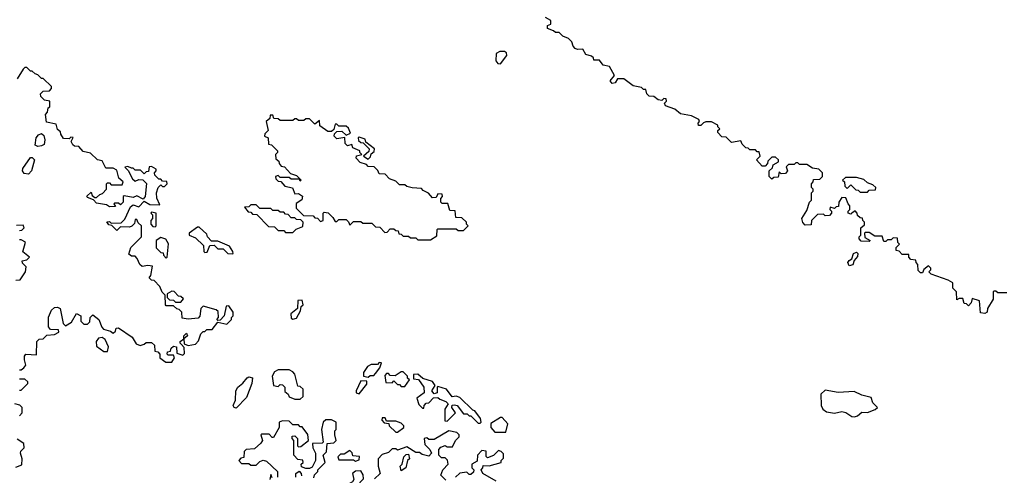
# Model space of a CAD drawing. Extents: x 2737310 to 2869991, y 870230 to 1012730.
# Tile 46 of 256: x 2829896 to 2835261, y 880615 to 883100. Entities that reach past the tile are written whole.
import ezdxf

# ---------------------------------------------------------------- set-up
doc = ezdxf.new("R2010")
doc.units = 0

msp = doc.modelspace()

# ---------------------------------------------------------------- linework, layer by layer
at = {"layer": '0CON02XD'}
for points in [[(2835275, 881610), (2835225, 881610), (2835215, 881620), (2835205, 881620), (2835200, 881615), (2835200, 881575), (2835170, 881525), (2835167.5, 881505), (2835155, 881497.5), (2835131.7, 881501.7), (2835126.4, 881566.4), (2835085, 881580), (2835080, 881555), (2835065, 881540), (2835055, 881550), (2835041.7, 881551.7), (2835035, 881580), (2835015, 881580), (2835001.7, 881571.7), (2835000, 881615), (2834980, 881635), (2834980, 881665), (2834955, 881680), (2834861.7, 881711.7), (2834850, 881725), (2834860, 881735), (2834860, 881745), (2834847.5, 881757.5), (2834821.7, 881738.3), (2834815, 881720), (2834805, 881720), (2834791.7, 881731.7), (2834790, 881765), (2834780, 881775), (2834778.3, 881788.3), (2834751.7, 881791.7), (2834740, 881805), (2834740, 881820), (2834705, 881820), (2834688.3, 881838.3), (2834671.7, 881841.7), (2834671.7, 881858.3), (2834690, 881875), (2834680, 881885), (2834678.3, 881908.3), (2834655, 881910), (2834645, 881900), (2834625, 881900), (2834615, 881890), (2834605, 881890), (2834595, 881920), (2834555, 881920), (2834525, 881940), (2834505, 881940), (2834500, 881935), (2834501.7, 881911.7), (2834530, 881895), (2834525, 881890), (2834481.7, 881891.7), (2834470, 881905), (2834470, 881915), (2834480, 881925), (2834480, 881965), (2834498.3, 881981.7), (2834500, 881995), (2834490, 882005), (2834488.3, 882018.3), (2834475, 882020), (2834461.7, 882031.7), (2834460, 882045), (2834448.3, 882058.3), (2834430, 882045), (2834425, 882040), (2834410, 882045), (2834410, 882055), (2834420, 882065), (2834420, 882085), (2834410, 882095), (2834398.3, 882128.3), (2834375, 882130), (2834360, 882105), (2834358.3, 882081.7), (2834345, 882080), (2834335, 882070), (2834311.7, 882078.3), (2834310, 882065), (2834320, 882055), (2834320, 882045), (2834308.3, 882031.7), (2834285, 882030), (2834275, 882040), (2834243, 882037), (2834210, 882005), (2834208.3, 881981.7), (2834175, 881980), (2834163, 881993), (2834157.5, 882015), (2834185, 882060), (2834200, 882105), (2834210, 882115), (2834210, 882155), (2834220, 882165), (2834220, 882175), (2834210, 882185), (2834210, 882205), (2834220, 882215), (2834221.7, 882228.3), (2834255, 882230), (2834270, 882245), (2834270, 882265), (2834250, 882285), (2834215, 882290), (2834185, 882310), (2834145, 882310), (2834135, 882320), (2834125, 882320), (2834115, 882310), (2834085, 882310), (2834071.7, 882298.3), (2834080, 882275), (2834068.3, 882261.7), (2834045, 882260), (2834035, 882270), (2834028.3, 882241.7), (2834005, 882240), (2833995, 882230), (2833980, 882245), (2833980, 882275), (2833998.3, 882291.7), (2834001.7, 882308.3), (2834030, 882325), (2834030, 882335), (2834015, 882350), (2833995, 882350), (2833971.7, 882328.3), (2833970, 882315), (2833958.3, 882301.7), (2833941.7, 882301.7), (2833910, 882335), (2833930, 882355), (2833925, 882380), (2833915, 882380), (2833905, 882390), (2833875, 882390), (2833865, 882400), (2833851.7, 882401.7), (2833831.7, 882421.7), (2833825, 882440), (2833775, 882430), (2833745, 882460), (2833721.7, 882461.7), (2833700, 882485), (2833700, 882495), (2833710, 882505), (2833700, 882515), (2833700, 882525), (2833665, 882542.5), (2833635, 882542.5), (2833621.7, 882538.3), (2833607, 882523), (2833595, 882522.5), (2833592.5, 882535), (2833600, 882545), (2833596.1, 882556.1), (2833556.4, 882576.4), (2833496.7, 882586.7), (2833465, 882612.5), (2833415, 882630), (2833410, 882645), (2833420, 882655), (2833418.3, 882668.3), (2833405, 882670), (2833395, 882660), (2833375, 882662.5), (2833351.7, 882681.7), (2833325, 882682.5), (2833312.5, 882695), (2833308.3, 882718.3), (2833295, 882720), (2833285, 882730), (2833238.3, 882738.3), (2833187, 882777), (2833153, 882777), (2833140, 882755), (2833125, 882752.5), (2833113, 882767), (2833137.5, 882795), (2833110, 882845), (2833075, 882852.5), (2833055, 882880), (2833025, 882880), (2833021.7, 882891.7), (2833011.7, 882901.7), (2832980.7, 882910.7), (2832965, 882940), (2832935, 882937.5), (2832923.6, 882943.6), (2832912.5, 882955), (2832905, 882980), (2832887, 882997), (2832855, 883010), (2832835, 883030), (2832815, 883030), (2832805, 883040), (2832771.7, 883051.7), (2832771.7, 883068.3), (2832790, 883075), (2832790, 883095), (2832761.7, 883111.7)], [(2832515, 882860), (2832550, 882905), (2832548.3, 882918.3), (2832537, 882927), (2832513, 882927), (2832492.5, 882915), (2832490, 882875), (2832501.7, 882861.7), (2832515, 882860)], [(2829895, 881190), (2829905, 881190), (2829918.3, 881201.7), (2829930, 881215), (2829922.5, 881245), (2829922.5, 881265), (2829930, 881275), (2829988.3, 881271.7), (2829990, 881345), (2830001.7, 881358.3), (2830025, 881360), (2830045, 881380), (2830085, 881382.5), (2830110, 881395), (2830108.3, 881408.3), (2830065, 881410), (2830052.5, 881425), (2830053, 881477), (2830070, 881515), (2830085, 881530), (2830101.7, 881531.7), (2830117.5, 881525), (2830132.5, 881442.5), (2830145, 881430), (2830179.3, 881450.7), (2830205, 881497.5), (2830230, 881485), (2830230, 881455), (2830245, 881440), (2830265, 881440), (2830278.3, 881451.7), (2830280, 881475), (2830295, 881490), (2830327.5, 881465), (2830343, 881423), (2830353, 881413), (2830391.7, 881401.7), (2830405, 881390), (2830418.3, 881401.7), (2830421.7, 881418.3), (2830435, 881420), (2830508.3, 881368.3), (2830531.7, 881331.7), (2830553, 881323), (2830575, 881330), (2830585, 881340), (2830615, 881340), (2830630, 881325), (2830631.7, 881291.7), (2830648.3, 881288.3), (2830660, 881275), (2830660, 881255), (2830693, 881233), (2830725, 881232.5), (2830740, 881255), (2830735, 881270), (2830705, 881270), (2830700, 881275), (2830701.7, 881288.3), (2830718.3, 881291.7), (2830721.7, 881308.3), (2830735, 881320), (2830750, 881315), (2830751.7, 881281.7), (2830785, 881270), (2830795, 881280), (2830791.7, 881311.7), (2830778.3, 881328.3), (2830770, 881335), (2830770, 881345), (2830790, 881360), (2830790, 881375), (2830805, 881390), (2830810, 881375), (2830790, 881360), (2830791.7, 881331.7), (2830815, 881322.5), (2830855, 881330), (2830870.7, 881349.3), (2830883, 881387), (2830895, 881400), (2830905, 881400), (2830915, 881410), (2830945, 881410), (2830975, 881450), (2831025, 881440), (2831050, 881465), (2831050, 881475), (2831060, 881485), (2831060, 881505), (2831035, 881540), (2831021.7, 881538.3), (2831010, 881485), (2830988.3, 881461.7), (2830975, 881460), (2830970, 881465), (2830980, 881475), (2830978.3, 881508.3), (2830967, 881517), (2830895, 881537.5), (2830882.5, 881525), (2830877.5, 881482.5), (2830868.3, 881471.7), (2830815, 881467.5), (2830781.7, 881471.7), (2830780, 881505), (2830765, 881520), (2830753, 881523), (2830735, 881540), (2830695, 881540), (2830690, 881545), (2830688.3, 881598.3), (2830673, 881613), (2830660, 881645), (2830628.3, 881678.3), (2830615, 881680), (2830601.7, 881691.7), (2830610, 881705), (2830620, 881755), (2830595, 881760), (2830563, 881753), (2830550, 881765), (2830537, 881797), (2830525, 881810), (2830505, 881810), (2830491.7, 881821.7), (2830501.7, 881858.3), (2830560, 881915), (2830560, 881975), (2830541.7, 881991.7), (2830535, 882010), (2830525, 882010), (2830521.7, 881988.3), (2830507, 881973), (2830495, 881967.5), (2830445, 881970), (2830425, 881950), (2830398.3, 881978.3), (2830381.7, 881981.7), (2830371.7, 881998.3), (2830385, 882000), (2830395, 881990), (2830448.3, 881991.7), (2830468.8, 882011.2), (2830500.7, 882079.3), (2830515, 882090), (2830545, 882080), (2830575, 882110), (2830605, 882092.5), (2830660, 882090), (2830643.6, 882126.4), (2830642.5, 882155), (2830650, 882185), (2830665, 882200), (2830675, 882190), (2830685, 882190), (2830700, 882205), (2830698.3, 882218.3), (2830675, 882220), (2830665, 882230), (2830655, 882230), (2830631.7, 882251.7), (2830630, 882265), (2830640, 882275), (2830640, 882285), (2830615, 882300), (2830601.7, 882298.3), (2830598.3, 882271.7), (2830585, 882270), (2830575, 882260), (2830555, 882280), (2830525, 882280), (2830515, 882290), (2830505, 882290), (2830485, 882300), (2830470, 882295), (2830487, 882277), (2830511.7, 882231.7), (2830525, 882220), (2830545, 882227.5), (2830567, 882227), (2830587, 882207), (2830580, 882135), (2830568.3, 882121.7), (2830535, 882140), (2830515, 882130), (2830465, 882140), (2830460, 882135), (2830460, 882105), (2830445, 882090), (2830435, 882100), (2830415, 882100), (2830410, 882095), (2830418.3, 882081.7), (2830385, 882080), (2830369.3, 882089.3), (2830315, 882100), (2830298.3, 882118.3), (2830265, 882130), (2830261.7, 882138.3), (2830285, 882160), (2830291.7, 882141.7), (2830305, 882130), (2830315, 882130), (2830333, 882147), (2830348.3, 882151.7), (2830370, 882175), (2830370, 882205), (2830375, 882210), (2830385, 882210), (2830395, 882200), (2830455, 882200), (2830460, 882215), (2830436.2, 882236.2), (2830425, 882280), (2830405, 882290), (2830365, 882290), (2830345, 882330), (2830320, 882335), (2830281.7, 882371.7), (2830241.7, 882381.7), (2830218.3, 882408.3), (2830195, 882410), (2830185, 882417.5), (2830177.5, 882435), (2830188.3, 882458.3), (2830175, 882460), (2830165, 882450), (2830135, 882452.5), (2830120, 882475), (2830118.3, 882488.3), (2830101.7, 882501.7), (2830095, 882530), (2830041.7, 882541.7), (2830037.5, 882582.5), (2830047.5, 882595), (2830051.7, 882618.3), (2830060, 882625), (2830060, 882655), (2830031.7, 882661.7), (2830011.7, 882681.7), (2830010, 882695), (2830025, 882710), (2830058.3, 882711.7), (2830070, 882725), (2830070, 882735), (2830025, 882780), (2830015, 882780), (2829995, 882800), (2829980, 882805), (2829965, 882820), (2829955, 882820), (2829935, 882840), (2829925, 882840), (2829915, 882830), (2829883.3, 882776.7)], [(2832135, 881900), (2832168.3, 881921.7), (2832170, 881955), (2832175, 881960), (2832275, 881960), (2832285, 881950), (2832315, 881950), (2832340, 881975), (2832330, 881985), (2832330, 881995), (2832305, 882020), (2832271.7, 882021.7), (2832268.3, 882058.3), (2832240, 882060), (2832228.3, 882098.3), (2832198.3, 882098.3), (2832190, 882105), (2832190, 882125), (2832200, 882135), (2832198.3, 882148.3), (2832175, 882150), (2832165, 882130), (2832145, 882127.5), (2832123, 882153), (2832095, 882167.5), (2832085, 882180), (2832035, 882182.5), (2832005, 882190), (2831995, 882200), (2831965, 882200), (2831945, 882220), (2831911.7, 882231.7), (2831888.3, 882258.3), (2831855, 882260), (2831848.3, 882278.3), (2831828.3, 882298.3), (2831795, 882300), (2831785, 882310), (2831751.7, 882321.7), (2831730, 882345), (2831731.7, 882358.3), (2831760, 882365), (2831750, 882375), (2831750, 882385), (2831711.7, 882401.7), (2831705, 882420), (2831681.7, 882411.7), (2831670, 882425), (2831668.3, 882458.3), (2831625, 882450), (2831610, 882465), (2831611.7, 882478.3), (2831625, 882490), (2831651.7, 882491.7), (2831675, 882470), (2831698.3, 882481.7), (2831688.3, 882508.3), (2831675, 882520), (2831635, 882520), (2831625, 882530), (2831615, 882530), (2831608.3, 882501.7), (2831595, 882490), (2831575, 882490), (2831531.7, 882521.7), (2831530, 882550), (2831505, 882530), (2831475, 882560), (2831455, 882560), (2831445, 882550), (2831415, 882550), (2831405, 882560), (2831395, 882560), (2831385, 882550), (2831315, 882550), (2831305, 882560), (2831281.7, 882561.7), (2831275, 882580), (2831261.7, 882578.3), (2831258.3, 882561.7), (2831240, 882545), (2831250, 882495), (2831231.7, 882478.3), (2831230, 882465), (2831250, 882455), (2831251.7, 882421.7), (2831268.3, 882418.3), (2831300, 882385), (2831300, 882375), (2831290, 882365), (2831291.7, 882341.7), (2831308.3, 882328.3), (2831310, 882315), (2831321.7, 882301.7), (2831338.3, 882298.3), (2831371.7, 882261.7), (2831405, 882250), (2831430, 882225), (2831425, 882220), (2831420, 882230), (2831375, 882230), (2831365, 882240), (2831315, 882240), (2831305, 882250), (2831290, 882245), (2831291.7, 882231.7), (2831305, 882220), (2831318.3, 882218.3), (2831341.7, 882191.7), (2831383, 882183), (2831395, 882150), (2831415, 882152.5), (2831437, 882137), (2831433, 882117), (2831401.7, 882098.3), (2831401.7, 882071.7), (2831441.7, 882031.7), (2831495, 882030), (2831505, 882020), (2831518.3, 882018.3), (2831535, 882000), (2831550, 882005), (2831550, 882045), (2831555, 882050), (2831577, 882047), (2831601.7, 882021.7), (2831615, 882000), (2831625, 882000), (2831635, 882010), (2831675, 882010), (2831688.3, 881998.3), (2831695, 881980), (2831715, 882000), (2831755, 882000), (2831765, 881990), (2831815, 881990), (2831835, 881970), (2831858.3, 881968.3), (2831885, 881940), (2831898.3, 881941.7), (2831915, 881960), (2831935, 881960), (2831945, 881950), (2831958.3, 881948.3), (2831961.7, 881931.7), (2831975, 881930), (2831985, 881920), (2832015, 881920), (2832025, 881910), (2832055, 881910), (2832065, 881900), (2832135, 881900)], [(2829995, 882407.5), (2829980, 882415), (2829986.7, 882455), (2829998.3, 882471.7), (2830015, 882480), (2830028.3, 882468.3), (2830033.8, 882445), (2830030, 882420), (2830015, 882412.5), (2829995, 882407.5)], [(2831795, 882340), (2831808.3, 882351.7), (2831811.7, 882368.3), (2831828.3, 882381.7), (2831830, 882395), (2831781.7, 882431.7), (2831778.3, 882448.3), (2831745, 882460), (2831740, 882455), (2831741.7, 882441.7), (2831755, 882430), (2831768.3, 882428.3), (2831800, 882395), (2831798.3, 882381.7), (2831770, 882355), (2831795, 882340)], [(2829945, 882257.5), (2829920.5, 882260.5), (2829911.2, 882275), (2829912.5, 882287.5), (2829955, 882347.5), (2829965, 882347.5), (2829977.5, 882335), (2829960, 882275), (2829945, 882257.5)], [(2834515, 882160), (2834525, 882170), (2834558.3, 882171.7), (2834560, 882185), (2834545, 882200), (2834515, 882210), (2834495, 882227.5), (2834455, 882240), (2834395, 882240), (2834380, 882225), (2834390, 882215), (2834391.7, 882191.7), (2834405, 882180), (2834425, 882200), (2834451.7, 882171.7), (2834465, 882170), (2834475, 882160), (2834515, 882160)], [(2830635, 881970), (2830640, 881975), (2830640, 882045), (2830615, 882050), (2830610, 882045), (2830620, 882035), (2830620, 882015), (2830610, 882005), (2830610, 881985), (2830621.7, 881971.7), (2830635, 881970)], [(2831385, 881940), (2831401.7, 881958.3), (2831438.3, 881971.7), (2831440, 881995), (2831428.3, 882008.3), (2831405, 882010), (2831395, 882020), (2831375, 882020), (2831358.3, 882038.3), (2831345, 882040), (2831335, 882050), (2831315, 882050), (2831305, 882060), (2831275, 882060), (2831265, 882070), (2831205, 882070), (2831185, 882090), (2831155, 882090), (2831145, 882080), (2831121.7, 882078.3), (2831141.7, 882051.7), (2831155, 882050), (2831165, 882040), (2831188.3, 882038.3), (2831251.7, 881971.7), (2831285, 881970), (2831305, 881950), (2831335, 881950), (2831345, 881940), (2831385, 881940)], [(2829895, 881950), (2829908.3, 881951.7), (2829920, 881965), (2829915, 881980), (2829878.3, 881978.3)], [(2831055, 881822.5), (2831060, 881825), (2831057.5, 881835), (2831040, 881865), (2830975, 881892.5), (2830941.7, 881891.7), (2830920, 881915), (2830915, 881930), (2830875, 881967.5), (2830865, 881967.5), (2830820, 881935), (2830820, 881925), (2830855, 881910), (2830898.3, 881868.3), (2830900, 881835), (2830905, 881830), (2830918.3, 881831.7), (2830931.7, 881868.3), (2830955, 881870), (2830975, 881850), (2831005, 881850), (2831030, 881825), (2831055, 881822.5)], [(2829875, 881680), (2829898.3, 881681.7), (2829927.5, 881725), (2829931.7, 881751.7), (2829911.7, 881771.7), (2829910, 881785), (2829935, 881790), (2829950, 881805), (2829913, 881833), (2829927, 881887), (2829905, 881900), (2829895, 881900)], [(2830695, 881800), (2830700, 881805), (2830707, 881877), (2830693, 881903), (2830665, 881912.5), (2830640, 881895), (2830640, 881855), (2830665, 881830), (2830678.3, 881828.3), (2830680, 881815), (2830695, 881800)], [(2834415, 881757.5), (2834407.5, 881775), (2834415, 881787.5), (2834430, 881795), (2834440, 881825), (2834455, 881832.5), (2834462.5, 881825), (2834461.7, 881808.3), (2834442.5, 881787.5), (2834435, 881762.5), (2834415, 881757.5)], [(2830775, 881560), (2830788.3, 881578.3), (2830775, 881590), (2830761.7, 881591.7), (2830738.3, 881618.3), (2830725, 881620), (2830700, 881605), (2830700, 881585), (2830711.7, 881571.7), (2830735, 881570), (2830745, 881560), (2830775, 881560)], [(2831385, 881467.5), (2831405, 881472.5), (2831427, 881513), (2831430, 881535), (2831440, 881545), (2831435, 881570), (2831411.7, 881568.3), (2831410, 881525), (2831373.3, 881495), (2831375, 881472.5), (2831385, 881467.5)], [(2830375, 881290), (2830380, 881315), (2830362.5, 881355), (2830345, 881367.5), (2830325, 881362.5), (2830312.5, 881345), (2830315, 881320), (2830355, 881290), (2830375, 881290)], [(2831425, 881030), (2831440, 881045), (2831440, 881085), (2831425, 881100), (2831411.7, 881101.7), (2831396.2, 881166.2), (2831385, 881180), (2831365, 881190), (2831305, 881190), (2831285, 881180), (2831272.5, 881155), (2831280, 881105), (2831305, 881100), (2831315, 881110), (2831328.3, 881108.3), (2831340, 881095), (2831341.7, 881071.7), (2831358.3, 881058.3), (2831363.6, 881043.6), (2831395, 881030), (2831425, 881030)], [(2831795, 881150), (2831805, 881160), (2831825, 881160), (2831835, 881170), (2831858.3, 881201.7), (2831868.3, 881228.3), (2831855, 881230), (2831845, 881220), (2831810.7, 881219.3), (2831790.7, 881209.3), (2831770, 881175), (2831770, 881155), (2831795, 881150)], [(2829895, 881080), (2829905, 881080), (2829940, 881115), (2829940, 881125), (2829925, 881140), (2829895, 881140)], [(2831075, 880981.2), (2831064.1, 880984.1), (2831060, 880995), (2831071.2, 881025), (2831073.8, 881075), (2831083.9, 881096.1), (2831111.7, 881118.3), (2831135, 881147.5), (2831145, 881152.5), (2831165, 881147.5), (2831161.2, 881115), (2831131.3, 881038.7), (2831075, 880981.2)], [(2831995, 881100), (2832020, 881135), (2832010, 881145), (2832010, 881155), (2831985, 881180), (2831975, 881180), (2831941.7, 881158.3), (2831915, 881160), (2831905, 881170), (2831895, 881170), (2831885, 881160), (2831891.7, 881121.7), (2831925, 881120), (2831935, 881130), (2831955, 881110), (2831965, 881110), (2831975, 881100), (2831995, 881100)], [(2832405, 880900), (2832410, 880905), (2832407.5, 880925), (2832376.4, 880966.4), (2832365, 880970), (2832295, 881040), (2832275, 881046.2), (2832252.5, 881042.5), (2832222.5, 881085), (2832175, 881100), (2832170, 881095), (2832170, 881065), (2832155, 881060), (2832142.5, 881075), (2832160, 881105), (2832145, 881127.5), (2832092.5, 881142.5), (2832065, 881167.5), (2832042.5, 881165), (2832041.7, 881141.7), (2832068.3, 881138.3), (2832097.5, 881095), (2832100, 881065), (2832060, 881035), (2832071.7, 881001.7), (2832091.7, 880981.7), (2832098.3, 880981.7), (2832100, 880995), (2832111.7, 881008.3), (2832125, 881010), (2832151.7, 881038.3), (2832175, 881040), (2832185, 881030), (2832218.3, 881018.3), (2832230, 881005), (2832212.5, 880975), (2832211.7, 880911.7), (2832225, 880910), (2832270, 880955), (2832250, 880985), (2832251.7, 880998.3), (2832265, 881000), (2832280, 880995), (2832315, 880950), (2832335, 880950), (2832345, 880940), (2832355, 880940), (2832395, 880900), (2832405, 880900)], [(2831745, 881060), (2831788.3, 881111.7), (2831788.3, 881128.3), (2831755, 881130), (2831730, 881075), (2831730, 881065), (2831745, 881060)], [(2834445, 880934), (2834460.7, 880939.3), (2834485, 880960), (2834515, 880957.5), (2834556.7, 880973.3), (2834570, 880985), (2834545, 881010), (2834535, 881040), (2834485, 881052.5), (2834443, 881073), (2834355, 881067.5), (2834285, 881080), (2834261.7, 881058.3), (2834262.5, 880995), (2834272.5, 880975), (2834291.7, 880961.7), (2834335, 880953.3), (2834375, 880962.5), (2834397, 880957), (2834430, 880935), (2834445, 880934)], [(2829895, 880940), (2829910, 880955), (2829910, 880985), (2829897, 880997), (2829870, 881005)], [(2831955, 880850), (2831990, 880875), (2831990, 880885), (2831975, 880900), (2831945, 880910), (2831895, 880910), (2831888.3, 880928.3), (2831871.7, 880928.3), (2831870, 880915), (2831881.7, 880901.7), (2831908.3, 880898.3), (2831910, 880885), (2831945, 880850), (2831955, 880850)], [(2832545, 880850), (2832556.4, 880896.4), (2832525, 880930), (2832515, 880930), (2832463, 880897), (2832462.5, 880875), (2832485, 880850), (2832545, 880850)], [(2831498.3, 880601.7), (2831503, 880617), (2831520, 880635), (2831520, 880645), (2831560, 880685), (2831550, 880725), (2831567, 880743), (2831571.7, 880788.3), (2831607, 880793), (2831620, 880805), (2831612.5, 880835), (2831613, 880857), (2831620, 880865), (2831620, 880905), (2831595, 880917.5), (2831565, 880917.5), (2831550, 880905), (2831540, 880865), (2831550, 880795), (2831545, 880790), (2831491.7, 880788.3), (2831492.5, 880765), (2831507.5, 880735), (2831507.5, 880695), (2831490, 880660), (2831475, 880652.5), (2831455, 880652.5), (2831431.7, 880661.7), (2831430, 880675), (2831440, 880685), (2831438.3, 880698.3), (2831411.7, 880701.7), (2831390, 880725), (2831390, 880805), (2831380, 880815), (2831381.7, 880828.3), (2831395, 880830), (2831410, 880815), (2831410, 880775), (2831415, 880770), (2831428.3, 880771.7), (2831470, 880805), (2831467, 880837), (2831435, 880880), (2831425, 880880), (2831415, 880890), (2831385, 880890), (2831365, 880910), (2831328.3, 880911.7), (2831310, 880905), (2831310, 880875), (2831278.3, 880821.7), (2831271.7, 880821.7), (2831255, 880840), (2831215, 880840), (2831210, 880835), (2831220, 880805), (2831209.3, 880790.7), (2831175, 880760), (2831130, 880755), (2831120, 880745), (2831118.3, 880711.7), (2831101.7, 880708.3), (2831090, 880695), (2831105, 880680), (2831145, 880680), (2831155, 880670), (2831185, 880670), (2831205, 880690), (2831223, 880697), (2831241.7, 880691.7), (2831300, 880635), (2831300, 880605)], [(2829875, 880660), (2829908.3, 880671.7), (2829910, 880705), (2829900, 880735), (2829903, 880747), (2829920, 880765), (2829918.3, 880788.3), (2829881.7, 880811.7)], [(2832218.3, 880588.3), (2832190, 880615), (2832202.5, 880645), (2832230, 880675), (2832227.5, 880697.5), (2832215, 880710), (2832195, 880710), (2832180, 880725), (2832180, 880755), (2832191.7, 880768.3), (2832215, 880777.5), (2832225, 880770), (2832255, 880770), (2832270, 880805), (2832290, 880825), (2832290, 880835), (2832278.3, 880848.3), (2832235, 880857.5), (2832155, 880810), (2832125, 880810), (2832115, 880820), (2832100, 880815), (2832103, 880783), (2832130, 880755), (2832140, 880735), (2832125, 880720), (2832088.3, 880728.3), (2832075, 880740), (2832055, 880740), (2832005, 880770), (2831955, 880752.5), (2831945, 880760), (2831925, 880760), (2831905, 880740), (2831871.7, 880728.3), (2831850, 880705), (2831850, 880665), (2831860, 880625), (2831830, 880595)], [(2831725, 880692.5), (2831745, 880700), (2831748.3, 880718.3), (2831711.7, 880721.7), (2831708.3, 880738.3), (2831695, 880750), (2831665, 880730), (2831645, 880730), (2831630, 880715), (2831635, 880700), (2831715, 880700), (2831725, 880692.5)], [(2831975, 880640), (2831970, 880665), (2831980, 880675), (2831990, 880715), (2832001.7, 880728.3), (2832015, 880730), (2832020, 880705), (2832010, 880695), (2832000, 880655), (2831975, 880640)], [(2832493, 880583), (2832420, 880625), (2832410, 880645), (2832420, 880655), (2832421.7, 880668.3), (2832455, 880667.5), (2832520, 880685), (2832520, 880695), (2832531.7, 880708.3), (2832531.7, 880731.7), (2832520, 880745), (2832505, 880750), (2832477, 880723), (2832445, 880710), (2832438.3, 880718.3), (2832437.5, 880747.5), (2832415, 880750), (2832390, 880725), (2832388.3, 880691.7), (2832360, 880675), (2832360, 880655), (2832370, 880645), (2832368.3, 880631.7), (2832355, 880620), (2832345, 880620), (2832331.7, 880631.7), (2832295, 880627.5), (2832270, 880605)], [(2831271.7, 880601.7), (2831265, 880620), (2831258.3, 880591.7)], [(2831400, 880605), (2831400, 880625), (2831418.3, 880638.3), (2831430, 880625), (2831431.7, 880611.7)], [(2831708.3, 880468.3), (2831725, 880470), (2831740, 880485), (2831747.5, 880505), (2831746.7, 880516.7), (2831732.5, 880535), (2831733, 880557), (2831770, 880595), (2831767, 880617), (2831755, 880640), (2831725, 880637.5), (2831710, 880625), (2831717, 880593), (2831710, 880580), (2831671.7, 880558.3), (2831662.5, 880515), (2831660, 880495), (2831670, 880485), (2831708.3, 880468.3)]]:
    msp.add_lwpolyline(points, dxfattribs=at)

doc.saveas('drawing.dxf')
